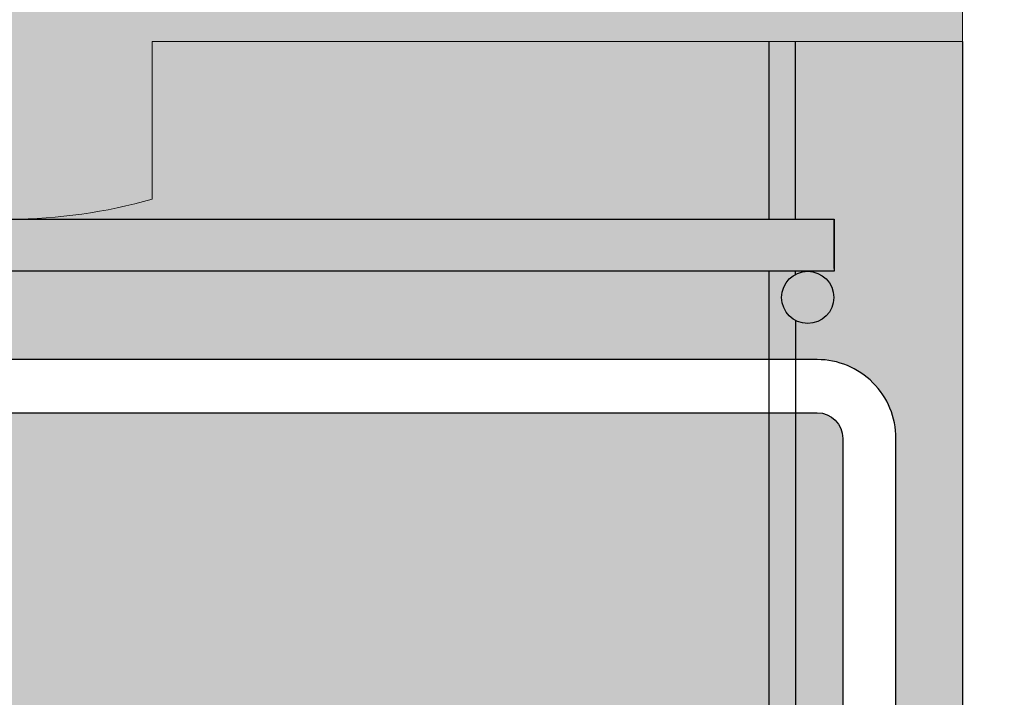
# Model space of a CAD drawing. Header units: millimetres. Extents: x 0 to 30, y 0 to 35.5.
# Tile 11 of 147: x 18.904 to 19.718, y 11.197 to 11.756. Entities that reach past the tile are written whole.
import ezdxf

# ---------------------------------------------------------------- set-up
doc = ezdxf.new("R2010")
doc.units = ezdxf.units.MM
for name, color, linetype, lineweight in [('CONSTRUPANEL', 170, 'Continuous', 20), ('hatch', 252, 'Continuous', 0), ('LAMINA ACCESORIOS', 1, 'Continuous', 30)]:
    doc.layers.add(name, color=color, linetype=linetype, lineweight=lineweight)

msp = doc.modelspace()

# ---------------------------------------------------------------- hatches: boundary and pattern name
at = {"layer": 'hatch', "linetype": 'Continuous'}
h = msp.add_hatch(dxfattribs=at)
h.set_pattern_fill('AR-CONC', color=256, scale=0.1)
h.set_pattern_definition([(49.99999999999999, (-570.9308624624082, -2763.710799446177), (0.7172601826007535, -0.06275213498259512), [0.07500000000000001, -0.8250000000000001]), (355, (-570.9308624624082, -2763.710799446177), (-0.138751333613, 0.7521921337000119), [0.06, -0.66]), (100.45144446, (-570.8710907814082, -2763.716028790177), (0.578508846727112, 0.6894399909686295), [0.06374019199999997, -0.7011421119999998]), (46.18420000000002, (-570.9308624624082, -2763.510799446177), (1.067241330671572, -0.1655192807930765), [0.1125, -1.2375]), (96.63563549, (-570.8419257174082, -2763.524592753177), (0.9346619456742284, 0.9741186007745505), [0.09561034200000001, -1.05171376]), (351.1841639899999, (-570.9308624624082, -2763.510799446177), (0.9346619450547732, 0.9741186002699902), [0.09000000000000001, -0.990000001]), (21, (-570.8308624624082, -2763.560799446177), (0.5969070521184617, -0.4026188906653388), [0.07500000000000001, -0.8250000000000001]), (326.0000000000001, (-570.8308624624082, -2763.560799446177), (0.2433153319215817, 0.7251500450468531), [0.06, -0.66]), (71.45144474, (-570.7811202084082, -2763.594351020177), (0.8402223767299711, 0.3225311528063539), [0.06374019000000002, -0.701142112]), (37.50000000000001, (-570.9308624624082, -2763.710799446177), (0.01215985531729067, 0.3328938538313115), [0, -0.652, 0, -0.67, 0, -0.6625000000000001]), (7.499999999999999, (-570.9308624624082, -2763.710799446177), (0.2630695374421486, 0.3944117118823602), [0, -0.382, 0, -0.637, 0, -0.2525]), (327.5, (-571.1538624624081, -2763.710799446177), (0.533822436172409, -0.02255487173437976), [0, -0.25, 0, -0.78, 0, -1.035]), (317.5, (-571.2538624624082, -2763.710799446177), (0.5831861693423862, 0.1001049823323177), [0, -0.325, 0, -0.518, 0, -0.735])])
h.paths.add_polyline_path([(19.68332639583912, 12.44282171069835), (9.903148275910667, 12.44282171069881), (9.903148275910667, 12.22132898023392, -0.1532882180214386), (9.970576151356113, 12.24249819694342), (10.13992988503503, 12.24249819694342, -0.1690682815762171), (10.20970989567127, 12.22132898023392, 0.1586911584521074), (10.27713777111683, 12.1993757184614), (10.44649150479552, 12.1993757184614, 0.1469625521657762), (10.51783960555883, 12.2221130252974, -0.1512227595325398), (10.583699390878, 12.24249819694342), (10.75226907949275, 12.24249819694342, -0.1690682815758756), (10.82204909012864, 12.22132898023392, 0.1586911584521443), (10.88947696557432, 12.1993757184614), (11.05883069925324, 12.1993757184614, 0.1469625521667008), (11.13017880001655, 12.2221130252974, -0.1512227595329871), (11.1960385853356, 12.24249819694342), (11.36539231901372, 12.24249819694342, -0.1690682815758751), (11.43517232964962, 12.22132898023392, 0.1586911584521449), (11.50260020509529, 12.1993757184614), (11.6574491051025, 12.1993757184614, 0.1678056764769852), (11.74251799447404, 12.2221130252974, -0.1495219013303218), (11.80916182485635, 12.24249819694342), (11.97773151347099, 12.24249819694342, -0.1690682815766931), (12.04751152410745, 12.22132898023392, 0.1586911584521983), (12.1149393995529, 12.1993757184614), (12.27018032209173, 12.1993757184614, 0.1718169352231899), (12.3556412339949, 12.2221130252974, -0.1512227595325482), (12.42150101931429, 12.24249819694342), (12.57713396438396, 12.24249819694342, -0.1882755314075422), (12.65985071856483, 12.22132898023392, 0.1569552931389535), (12.72806263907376, 12.1993757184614), (12.89663232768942, 12.1993757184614, 0.1469625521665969), (12.96798042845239, 12.2221130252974, -0.151222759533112), (13.03384021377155, 12.24249819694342), (13.18947315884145, 12.24249819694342, -0.1929552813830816), (13.27297395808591, 12.22132898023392, 0.1586911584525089), (13.34040183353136, 12.1993757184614), (13.49564275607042, 12.1993757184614, 0.1718169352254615), (13.58110366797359, 12.2221130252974, -0.151222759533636), (13.64696345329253, 12.24249819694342), (13.80220437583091, 12.24249819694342, -0.1923727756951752), (13.88531315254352, 12.22132898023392, 0.1586911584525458), (13.95274102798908, 12.1993757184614), (14.12209476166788, 12.1993757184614, 0.1469625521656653), (14.19344286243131, 12.2221130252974, -0.1512227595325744), (14.25930264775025, 12.24249819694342), (14.42865638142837, 12.24249819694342, -0.1690682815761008), (14.49843639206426, 12.22132898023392, 0.1586911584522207), (14.56586426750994, 12.1993757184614), (14.73443395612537, 12.1993757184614, 0.1435658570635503), (14.80578205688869, 12.2221130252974, -0.1495219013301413), (14.87242588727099, 12.24249819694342), (15.02727478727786, 12.24249819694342, -0.1929552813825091), (15.11077558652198, 12.22132898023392, 0.1586911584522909), (15.17820346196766, 12.1993757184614), (15.34755719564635, 12.1993757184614, 0.1469625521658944), (15.41890529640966, 12.2221130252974, -0.1512227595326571), (15.48476508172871, 12.24249819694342), (15.65411881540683, 12.24249819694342, -0.1639663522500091), (15.72311478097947, 12.22132898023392, 0.1569552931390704), (15.7913267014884, 12.1993757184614), (15.94617560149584, 12.1993757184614, 0.1712277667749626), (16.03124449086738, 12.2221130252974, -0.1512227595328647), (16.09710427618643, 12.24249819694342), (16.26645800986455, 12.24249819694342, -0.1690682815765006), (16.33623802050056, 12.22132898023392, 0.1586911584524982), (16.40366589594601, 12.1993757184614), (16.57301962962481, 12.1993757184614, 0.1469625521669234), (16.64436773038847, 12.2221130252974, -0.1512227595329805), (16.71022751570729, 12.24249819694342), (16.87879720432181, 12.24249819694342, -0.1690682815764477), (16.94857721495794, 12.22132898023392, 0.1586911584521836), (17.01600509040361, 12.1993757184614), (17.18535882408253, 12.1993757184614, 0.1469625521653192), (17.25670692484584, 12.2221130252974, -0.1512227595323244), (17.32256671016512, 12.24249819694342), (17.47819965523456, 12.24249819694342, -0.1929552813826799), (17.56170045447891, 12.22132898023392, 0.1586911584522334), (17.62912832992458, 12.1993757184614), (17.79769801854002, 12.1993757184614, 0.1435658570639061), (17.86904611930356, 12.2221130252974, -0.1495219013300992), (17.93568994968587, 12.24249819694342), (18.0959607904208, 12.24249819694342, -0.148347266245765), (18.17403964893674, 12.22132898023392, 0.1407453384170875), (18.25048404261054, 12.1993757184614), (18.41082125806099, 12.1993757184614, 0.1469625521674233), (18.48216935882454, 12.2221130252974, -0.1512227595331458), (18.54802914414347, 12.24249819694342), (18.71738287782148, 12.24249819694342, -0.1639663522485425), (18.78637884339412, 12.22132898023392, 0.1569552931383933), (18.85459076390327, 12.1993757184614), (19.02316045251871, 12.1993757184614, 0.1120209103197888), (19.09450855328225, 12.2221130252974, -0.1336925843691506), (19.16938485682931, 12.24249819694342), (19.32972207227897, 12.24249819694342, -0.169068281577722), (19.39950208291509, 12.22132898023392, 0.1586911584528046), (19.46692995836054, 12.1993757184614), (19.63628369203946, 12.1993757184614, 0.08064099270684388), (19.68332639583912, 12.20800021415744)])
h.paths.add_polyline_path([(5.415585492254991, 5.446933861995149), (7.752420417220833, 5.446933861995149), (7.752420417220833, 5.859075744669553), (5.415585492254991, 5.859075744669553)], flags=9)
h.paths.add_polyline_path([(2.835242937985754, 5.447070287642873), (5.062528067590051, 5.447070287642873), (5.062528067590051, 5.859212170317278), (2.835242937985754, 5.859212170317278)], flags=9)
h.paths.add_polyline_path([(6.253013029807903, 29.55380223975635), (10.15253274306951, 29.55380223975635), (10.15253274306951, 30.04261227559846), (6.253013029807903, 30.04261227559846)], flags=9)
h.paths.add_polyline_path([(14.21421845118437, 13.05434198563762), (15.32259016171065, 13.05434198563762), (15.32259016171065, 13.54065777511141), (14.21421845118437, 13.54065777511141)], flags=9)
h.paths.add_polyline_path([(13.33071556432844, 9.121942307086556), (14.44634056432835, 9.121942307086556), (14.44634056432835, 9.608258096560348), (13.33071556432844, 9.608258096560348)], flags=9)
h.paths.add_polyline_path([(13.3157799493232, 7.189754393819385), (14.43140494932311, 7.189754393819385), (14.43140494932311, 7.676070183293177), (13.3157799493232, 7.676070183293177)], flags=9)
h.paths.add_polyline_path([(20.56995413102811, 9.859103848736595), (21.7881613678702, 9.859103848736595), (21.7881613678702, 10.34541963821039), (20.56995413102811, 10.34541963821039)], flags=9)
h.paths.add_polyline_path([(20.56822715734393, 10.23902088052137), (21.47661531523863, 10.23902088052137), (21.47661531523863, 10.72533666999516), (20.56822715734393, 10.72533666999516)], flags=9)
h.paths.add_polyline_path([(20.56995413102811, 12.08542444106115), (21.7881613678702, 12.08542444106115), (21.7881613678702, 12.57174023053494), (20.56995413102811, 12.57174023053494)], flags=9)
h.paths.add_polyline_path([(20.56822715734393, 11.70550740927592), (21.47661531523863, 11.70550740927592), (21.47661531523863, 12.19182319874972), (20.56822715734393, 12.19182319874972)], flags=9)
h.paths.add_polyline_path([(20.57271728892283, 10.91273865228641), (22.24719097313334, 10.91273865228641), (22.24719097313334, 11.3990544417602), (20.57271728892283, 11.3990544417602)], flags=9)
h.paths.add_polyline_path([(20.70544191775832, 20.08894268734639), (21.7039781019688, 20.08894268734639), (21.7039781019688, 20.57525847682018), (20.70544191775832, 20.57525847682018)], flags=9)
h.paths.add_polyline_path([(19.42252613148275, 17.43257247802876), (20.25527284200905, 17.43257247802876), (20.25527284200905, 17.91888826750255), (19.42252613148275, 17.91888826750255)], flags=9)
h.paths.add_polyline_path([(18.66647212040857, 15.47460984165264), (19.49921883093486, 15.47460984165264), (19.49921883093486, 15.96092563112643), (18.66647212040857, 15.96092563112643)], flags=9)
h.paths.add_polyline_path([(4.835873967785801, 13.58108029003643), (5.668620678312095, 13.58108029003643), (5.668620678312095, 14.06739607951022), (4.835873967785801, 14.06739607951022)], flags=9)
h.paths.add_polyline_path([(20.73588898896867, 14.35089859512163), (21.73787912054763, 14.35089859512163), (21.73787912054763, 14.83721438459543), (20.73588898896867, 14.83721438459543)], flags=9)
h.paths.add_polyline_path([(3.416353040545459, 15.61913854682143), (4.418343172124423, 15.61913854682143), (4.418343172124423, 16.10545433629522), (3.416353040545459, 16.10545433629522)], flags=9)
h.paths.add_polyline_path([(17.00936788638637, 22.63855517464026), (19.82951591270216, 22.63855517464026), (19.82951591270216, 23.51862096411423), (17.00936788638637, 23.51862096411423)], flags=9)
h.paths.add_polyline_path([(15.86712330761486, 24.20784043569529), (15.86712330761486, 25.42604767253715), (15.38080751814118, 25.42604767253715), (15.38080751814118, 24.20784043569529)], flags=9)
h.paths.add_polyline_path([(15.48720627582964, 24.20611346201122), (15.48720627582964, 25.1145016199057), (15.00089048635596, 25.1145016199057), (15.00089048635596, 24.20611346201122)], flags=9)
h.paths.add_polyline_path([(13.64080271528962, 24.20784043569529), (13.64080271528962, 25.42604767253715), (13.15448692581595, 25.42604767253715), (13.15448692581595, 24.20784043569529)], flags=9)
h.paths.add_polyline_path([(14.02071974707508, 24.20611346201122), (14.02071974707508, 25.1145016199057), (13.5344039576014, 25.1145016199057), (13.5344039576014, 24.20611346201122)], flags=9)
h.paths.add_polyline_path([(14.81348850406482, 24.21060359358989), (14.81348850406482, 25.07823517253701), (14.32717271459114, 25.07823517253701), (14.32717271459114, 24.21060359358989)], flags=9)
h.paths.add_polyline_path([(17.29867968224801, 18.13990936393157), (18.5168869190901, 18.13990936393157), (18.5168869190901, 18.62622515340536), (17.29867968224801, 18.62622515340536)], flags=9)
h.paths.add_polyline_path([(17.29695270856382, 18.51982639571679), (18.20534086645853, 18.51982639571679), (18.20534086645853, 19.00614218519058), (17.29695270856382, 19.00614218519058)], flags=9)
h.paths.add_polyline_path([(17.29867968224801, 20.36622995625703), (18.5168869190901, 20.36622995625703), (18.5168869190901, 20.85254574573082), (17.29867968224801, 20.85254574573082)], flags=9)
h.paths.add_polyline_path([(17.29695270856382, 19.98631292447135), (18.20534086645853, 19.98631292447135), (18.20534086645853, 20.47262871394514), (17.29695270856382, 20.47262871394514)], flags=9)
h.paths.add_polyline_path([(17.30144284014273, 19.19354416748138), (18.97591652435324, 19.19354416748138), (18.97591652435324, 19.67985995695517), (17.30144284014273, 19.67985995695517)], flags=9)
h.paths.add_polyline_path([(16.38756954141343, 14.30381649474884), (17.60577677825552, 14.30381649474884), (17.60577677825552, 14.79013228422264), (16.38756954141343, 14.79013228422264)], flags=9)
h.paths.add_polyline_path([(16.38584256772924, 14.68373352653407), (17.29423072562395, 14.68373352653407), (17.29423072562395, 15.17004931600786), (16.38584256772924, 15.17004931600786)], flags=9)
h.paths.add_polyline_path([(16.38756954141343, 16.53013708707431), (17.60577677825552, 16.53013708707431), (17.60577677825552, 17.0164528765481), (16.38756954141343, 17.0164528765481)], flags=9)
h.paths.add_polyline_path([(16.38584256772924, 16.15022005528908), (17.29423072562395, 16.15022005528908), (17.29423072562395, 16.63653584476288), (16.38584256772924, 16.63653584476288)], flags=9)
h.paths.add_polyline_path([(16.39033269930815, 15.35745129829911), (18.06480638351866, 15.35745129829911), (18.06480638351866, 15.8437670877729), (16.39033269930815, 15.8437670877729)], flags=9)
h.paths.add_polyline_path([(9.419009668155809, 24.30208161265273), (9.419009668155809, 25.52028884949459), (8.93269387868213, 25.52028884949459), (8.93269387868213, 24.30208161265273)], flags=9)
h.paths.add_polyline_path([(9.03909263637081, 24.30035463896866), (9.03909263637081, 25.20874279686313), (8.552776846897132, 25.20874279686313), (8.552776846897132, 24.30035463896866)], flags=9)
h.paths.add_polyline_path([(7.192689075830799, 24.30208161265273), (7.192689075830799, 25.52028884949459), (6.70637328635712, 25.52028884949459), (6.70637328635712, 24.30208161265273)], flags=9)
h.paths.add_polyline_path([(7.572606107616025, 24.30035463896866), (7.572606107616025, 25.20874279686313), (7.086290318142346, 25.20874279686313), (7.086290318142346, 24.30035463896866)], flags=9)
h.paths.add_polyline_path([(8.36537486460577, 24.30484477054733), (8.36537486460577, 25.17247634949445), (7.879059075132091, 25.17247634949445), (7.879059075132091, 24.30484477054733)], flags=9)
h.paths.add_polyline_path([(14.53671226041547, 4.486871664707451), (15.90274227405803, 4.486871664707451), (15.90274227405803, 4.837192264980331), (14.53671226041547, 4.837192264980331)], flags=9)
h.paths.add_polyline_path([(8.410594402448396, 4.837807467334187), (13.32992516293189, 4.837807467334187), (13.32992516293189, 6.384497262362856), (8.410594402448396, 6.384497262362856)], flags=9)
h.paths.add_polyline_path([(17.22020340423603, 6.620624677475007), (18.49486234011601, 6.620624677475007), (18.49486234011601, 7.012159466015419), (17.22020340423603, 7.012159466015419)], flags=9)
h.paths.add_polyline_path([(17.87735105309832, 6.064668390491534), (18.34514095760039, 6.064668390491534), (18.34514095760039, 6.414988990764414), (17.87735105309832, 6.414988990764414)], flags=9)
h.paths.add_polyline_path([(21.00083722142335, 4.468379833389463), (22.85187476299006, 4.468379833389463), (22.85187476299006, 6.653602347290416), (21.00083722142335, 6.653602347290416)], flags=9)
h.paths.add_polyline_path([(17.87619143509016, 4.484552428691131), (19.68960207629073, 4.484552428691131), (19.68960207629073, 4.834873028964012), (17.87619143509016, 4.834873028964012)], flags=9)
h.paths.add_polyline_path([(4.247754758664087, 27.43638564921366), (8.700994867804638, 27.43638564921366), (8.700994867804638, 27.74549206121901), (4.247754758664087, 27.74549206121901)], flags=9)
h.paths.add_polyline_path([(13.87598343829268, 6.62608193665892), (15.37161781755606, 6.62608193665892), (15.37161781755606, 7.017616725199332), (13.87598343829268, 7.017616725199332)], flags=9)
h.paths.add_polyline_path([(20.91004806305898, 6.358224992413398), (22.18470699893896, 6.358224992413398), (22.18470699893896, 6.749759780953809), (20.91004806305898, 6.749759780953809)], flags=9)
h.paths.add_polyline_path([(17.23951445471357, 5.154277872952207), (19.3842074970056, 5.154277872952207), (19.3842074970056, 5.545812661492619), (17.23951445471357, 5.545812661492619)], flags=9)
h.paths.add_polyline_path([(13.86898480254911, 5.154277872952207), (14.96660417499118, 5.154277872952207), (14.96660417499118, 5.545812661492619), (13.86898480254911, 5.545812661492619)], flags=9)
h.paths.add_polyline_path([(19.05846151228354, 25.62268665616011), (20.44887761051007, 25.62268665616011), (20.44887761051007, 25.93179306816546), (19.05846151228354, 25.93179306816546)], flags=9)
h.paths.add_polyline_path([(19.06050789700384, 25.97680174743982), (20.67213818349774, 25.97680174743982), (20.67213818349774, 26.28590815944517), (19.06050789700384, 26.28590815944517)], flags=9)
h.paths.add_polyline_path([(19.06449834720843, 26.37012867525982), (19.95457338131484, 26.37012867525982), (19.95457338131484, 26.67923508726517), (19.06449834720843, 26.67923508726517)], flags=9)
h.paths.add_polyline_path([(19.06572617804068, 26.72680174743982), (20.14181758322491, 26.72680174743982), (20.14181758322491, 27.03590815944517), (19.06572617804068, 27.03590815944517)], flags=9)
h.paths.add_polyline_path([(19.0603032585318, 27.12012867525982), (20.04348879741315, 27.12012867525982), (20.04348879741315, 27.42923508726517), (19.0603032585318, 27.42923508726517)], flags=9)
h.paths.add_polyline_path([(19.05958702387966, 27.47680174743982), (20.29857065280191, 27.47680174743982), (20.29857065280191, 27.78590815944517), (19.05958702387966, 27.78590815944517)], flags=9)
h.paths.add_polyline_path([(3.07370470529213, 25.62012867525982), (5.000273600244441, 25.62012867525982), (5.000273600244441, 25.92923508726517), (3.07370470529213, 25.92923508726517)], flags=9)
h.paths.add_polyline_path([(3.074625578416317, 25.97680174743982), (5.000989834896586, 25.97680174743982), (5.000989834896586, 26.28590815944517), (3.074625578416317, 26.28590815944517)], flags=9)
h.paths.add_polyline_path([(3.079434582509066, 26.37002635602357), (3.818077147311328, 26.37002635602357), (3.818077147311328, 26.67913276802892), (3.079434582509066, 26.67913276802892)], flags=9)
h.paths.add_polyline_path([(3.07994617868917, 26.72680174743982), (3.934925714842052, 26.72680174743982), (3.934925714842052, 27.03590815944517), (3.07994617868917, 27.03590815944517)], flags=9)
h.paths.add_polyline_path([(3.073909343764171, 27.12268665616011), (3.812551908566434, 27.12268665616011), (3.812551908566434, 27.43179306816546), (3.073909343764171, 27.43179306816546)], flags=9)
h.paths.add_polyline_path([(3.074318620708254, 27.47680174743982), (4.150410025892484, 27.47680174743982), (4.150410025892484, 27.78590815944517), (3.074318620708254, 27.78590815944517)], flags=9)
edge = h.paths.add_edge_path()
edge.add_arc((19.62255529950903, 10.2915915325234), 0.1230092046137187, 271.2818348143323, 304.7867363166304)
edge.add_line((19.69273493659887, 10.1905663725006), (19.69273493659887, 9.96828959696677))
edge.add_line((19.69273493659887, 9.96828959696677), (9.903148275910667, 9.968289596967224))
edge.add_line((9.903148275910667, 9.968289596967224), (9.903148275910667, 10.20389513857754))
edge.add_arc((9.984799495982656, 9.8298666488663), 0.3828370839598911, 91.77694187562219, 102.31459637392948, ccw=False)
edge.add_line((9.97292828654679, 10.21251963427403), (10.12409526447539, 10.21251963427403))
edge.add_arc((10.12652425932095, 10.09053256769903), 0.1220112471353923, 55.07214621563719, 91.14071735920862, ccw=False)
edge.add_arc((10.26616114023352, 10.29049011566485), 0.1218770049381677, 235.0721462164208, 269.999999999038)
edge.add_line((10.26616114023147, 10.16861311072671), (10.43551487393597, 10.16861311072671))
edge.add_arc((10.43494264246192, 10.28342654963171), 0.1148148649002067, 270.2855604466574, 305.3522173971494)
edge.add_arc((10.57272275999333, 10.08920827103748), 0.1233113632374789, 90.00000000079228, 125.3522173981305, ccw=False)
edge.add_line((10.57272275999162, 10.21251963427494), (10.73643445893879, 10.21251963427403))
edge.add_arc((10.73886345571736, 10.09053256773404), 0.1220112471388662, 55.0666041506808, 91.14071826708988, ccw=False)
edge.add_arc((10.87850033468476, 10.29049011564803), 0.1218770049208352, 235.0776951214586, 270.0000000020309)
edge.add_line((10.87850033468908, 10.16861311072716), (11.04785406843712, 10.16861311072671))
edge.add_arc((11.04728183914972, 10.28342654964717), 0.1148148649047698, 270.2855593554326, 305.3460535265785)
edge.add_arc((11.18506195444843, 10.0892082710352), 0.1233113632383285, 90, 125.35795570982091, ccw=False)
edge.add_line((11.18506195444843, 10.21251963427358), (11.34955769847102, 10.21251963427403))
edge.add_arc((11.35198669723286, 10.09053256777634), 0.1220112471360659, 55.06425515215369, 91.14071919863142, ccw=False)
edge.add_arc((11.49162357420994, 10.29049011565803), 0.1218770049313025, 235.0800474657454, 270.0000000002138)
edge.add_line((11.49162357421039, 10.16861311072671), (11.64294427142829, 10.16861311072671))
edge.add_arc((11.65701359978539, 10.28710206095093), 0.119321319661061, 263.2284286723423, 305.3395685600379)
edge.add_arc((11.79740114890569, 10.08920827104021), 0.1233113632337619, 89.9999999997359, 125.36445401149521, ccw=False)
edge.add_line((11.79740114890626, 10.21251963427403), (11.94950589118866, 10.21251963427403))
edge.add_arc((11.96231864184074, 10.08765822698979), 0.1255170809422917, 55.07214621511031, 95.85894362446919, ccw=False)
edge.add_arc((12.10396276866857, 10.29049011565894), 0.12187700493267, 235.0721462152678, 269.9999999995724)
edge.add_line((12.10396276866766, 10.16861311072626), (12.27331650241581, 10.16861311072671))
edge.add_arc((12.27274427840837, 10.28342654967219), 0.1148148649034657, 270.2855567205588, 305.3409106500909)
edge.add_arc((12.41052438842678, 10.08920827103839), 0.1233113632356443, 90, 125.3627422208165, ccw=False)
edge.add_line((12.41052438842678, 10.21251963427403), (12.57046958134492, 10.21251963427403))
edge.add_arc((12.57763938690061, 10.09217359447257), 0.1205594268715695, 54.69975155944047, 93.4094566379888, ccw=False)
edge.add_arc((12.71630196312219, 10.28801197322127), 0.119398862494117, 234.6997515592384, 270.0000000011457)
edge.add_line((12.71630196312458, 10.16861311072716), (12.87703120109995, 10.16861311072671))
edge.add_arc((12.88436095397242, 10.28444502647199), 0.1160635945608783, 266.379195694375, 305.342559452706)
edge.add_arc((13.02286358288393, 10.08920827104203), 0.1233113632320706, 89.99999999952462, 125.36130584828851, ccw=False)
edge.add_line((13.02286358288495, 10.21251963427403), (13.18320079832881, 10.21251963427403))
edge.add_arc((13.18937177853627, 10.08993608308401), 0.1227387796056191, 55.0671506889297, 92.88189480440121, ccw=False)
edge.add_arc((13.32942520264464, 10.29049011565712), 0.1218770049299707, 235.0771776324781, 270.0000000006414)
edge.add_line((13.32942520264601, 10.16861311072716), (13.48074589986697, 10.16861311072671))
edge.add_arc((13.49538949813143, 10.28739775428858), 0.1196838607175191, 262.9721187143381, 305.3522173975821)
edge.add_arc((13.63598682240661, 10.08920827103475), 0.1233113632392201, 90.00000000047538, 125.3522173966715, ccw=False)
edge.add_line((13.63598682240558, 10.21251963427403), (13.79969852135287, 10.21251963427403))
edge.add_arc((13.80212751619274, 10.09053256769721), 0.1220112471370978, 55.07214621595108, 91.14071735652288, ccw=False)
edge.add_arc((13.94176439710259, 10.2904901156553), 0.1218770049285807, 235.0721462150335, 270.0000000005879)
edge.add_line((13.94176439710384, 10.16861311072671), (14.11111813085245, 10.16861311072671))
edge.add_arc((14.11054590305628, 10.28342654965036), 0.1148148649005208, 270.285558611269, 305.3442580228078)
edge.add_arc((14.2483260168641, 10.0892082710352), 0.1233113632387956, 90.00000000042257, 125.3596269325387, ccw=False)
edge.add_line((14.24832601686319, 10.21251963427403), (14.41282176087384, 10.21251963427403))
edge.add_arc((14.41525076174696, 10.09053256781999), 0.1220112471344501, 55.062374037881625, 91.14072019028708, ccw=False)
edge.add_arc((14.55488763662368, 10.29049011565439), 0.1218770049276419, 235.0819314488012, 270.0000000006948)
edge.add_line((14.55488763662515, 10.16861311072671), (14.72345732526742, 10.16861311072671))
edge.add_arc((14.72288509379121, 10.2834265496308), 0.114814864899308, 270.2855604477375, 305.3522173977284)
edge.add_arc((14.86066521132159, 10.08920827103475), 0.1233113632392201, 90.00000000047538, 125.3522173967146, ccw=False)
edge.add_line((14.86066521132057, 10.21251963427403), (15.01276995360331, 10.21251963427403))
edge.add_arc((15.02558270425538, 10.08765822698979), 0.1255170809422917, 55.07214621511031, 95.85894362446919, ccw=False)
edge.add_arc((15.16722683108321, 10.29049011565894), 0.12187700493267, 235.0721462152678, 269.9999999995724)
edge.add_line((15.1672268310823, 10.16861311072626), (15.3365805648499, 10.16861311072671))
edge.add_arc((15.33600833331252, 10.28342654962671), 0.1148148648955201, 270.2855604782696, 305.35221739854)
edge.add_arc((15.47378845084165, 10.08920827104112), 0.1233113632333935, 89.99999999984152, 125.352217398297, ccw=False)
edge.add_line((15.47378845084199, 10.21251963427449), (15.62510914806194, 10.21251963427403))
edge.add_arc((15.63908495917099, 10.08960526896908), 0.1237063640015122, 54.693002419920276, 96.48687934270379, ccw=False)
edge.add_arc((15.77956602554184, 10.28801197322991), 0.119398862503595, 234.7067451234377, 269.9999999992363)
edge.add_line((15.77956602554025, 10.16861311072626), (15.94029526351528, 10.16861311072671))
edge.add_arc((15.94762501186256, 10.2844450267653), 0.116063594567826, 266.379197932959, 305.3490252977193)
edge.add_arc((16.08612764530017, 10.08920827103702), 0.1233113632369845, 90.00000000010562, 125.3552216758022, ccw=False)
edge.add_line((16.08612764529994, 10.21251963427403), (16.23744834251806, 10.21251963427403))
edge.add_arc((16.25085350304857, 10.08738380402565), 0.1258517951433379, 55.06434170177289, 96.11448511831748, ccw=False)
edge.add_arc((16.39268926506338, 10.29049011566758), 0.1218770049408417, 235.0802065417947, 269.9999999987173)
edge.add_line((16.39268926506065, 10.16861311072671), (16.56204299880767, 10.16861311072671))
edge.add_arc((16.56147076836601, 10.28342654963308), 0.1148148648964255, 270.2855599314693, 305.3479415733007)
edge.add_arc((16.69925088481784, 10.08920827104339), 0.1233113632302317, 89.9999999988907, 125.35619819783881, ccw=False)
edge.add_line((16.69925088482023, 10.21251963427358), (16.86296258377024, 10.21251963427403))
edge.add_arc((16.86539158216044, 10.09053256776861), 0.1220112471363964, 55.06464618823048, 91.14071902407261, ccw=False)
edge.add_arc((17.00502845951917, 10.29049011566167), 0.1218770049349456, 235.0796558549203, 269.9999999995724)
edge.add_line((17.00502845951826, 10.16861311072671), (17.17438219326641, 10.16861311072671))
edge.add_arc((17.17380996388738, 10.28342654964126), 0.1148148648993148, 270.2855594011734, 305.3461840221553)
edge.add_arc((17.31159007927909, 10.08920827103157), 0.1233113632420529, 90.00000000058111, 125.3578342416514, ccw=False)
edge.add_line((17.31159007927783, 10.21251963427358), (17.47608582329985, 10.21251963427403))
edge.add_arc((17.4785148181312, 10.09053256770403), 0.1220112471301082, 55.072146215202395, 91.14071735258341, ccw=False)
edge.add_arc((17.61815169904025, 10.29049011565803), 0.1218770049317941, 235.0721462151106, 269.9999999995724)
edge.add_line((17.61815169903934, 10.16861311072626), (17.78672138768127, 10.16861311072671))
edge.add_arc((17.78614915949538, 10.28342654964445), 0.1148148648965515, 270.2855588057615, 305.3447372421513)
edge.add_arc((17.92392927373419, 10.08920827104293), 0.1233113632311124, 89.99999999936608, 125.3591808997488, ccw=False)
edge.add_line((17.92392927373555, 10.21251963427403), (18.0884250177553, 10.21251963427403))
edge.add_arc((18.09085401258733, 10.09053256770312), 0.1220112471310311, 55.07214621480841, 91.1407173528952, ccw=False)
edge.add_arc((18.23049089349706, 10.29049011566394), 0.1218770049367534, 235.0721462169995, 269.9999999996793)
edge.add_line((18.23049089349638, 10.16861311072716), (18.39984462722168, 10.16861311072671))
edge.add_arc((18.39927239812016, 10.28342654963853), 0.1148148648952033, 270.2855592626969, 305.3458379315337)
edge.add_arc((18.53705251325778, 10.08920827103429), 0.1233113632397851, 90.00000000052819, 125.35815639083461, ccw=False)
edge.add_line((18.53705251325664, 10.21251963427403), (18.70403758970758, 10.21251963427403))
edge.add_arc((18.70482989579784, 10.09310910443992), 0.1194131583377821, 54.69975155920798, 90.38016018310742, ccw=False)
edge.add_arc((18.84283008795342, 10.28801197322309), 0.1193988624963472, 234.6997515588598, 270.0000000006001)
edge.add_line((18.84283008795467, 10.16861311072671), (19.01218382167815, 10.16861311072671))
edge.add_arc((19.01161159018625, 10.2834265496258), 0.114814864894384, 270.285560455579, 305.3522173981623)
edge.add_arc((19.14939170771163, 10.08920827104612), 0.1233113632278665, 89.99999999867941, 125.35221739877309, ccw=False)
edge.add_line((19.14939170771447, 10.21251963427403), (19.30071240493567, 10.21251963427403))
edge.add_arc((19.31411756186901, 10.0873838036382), 0.1258517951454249, 55.072146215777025, 96.1144834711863, ccw=False)
edge.add_arc((19.45595332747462, 10.2904901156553), 0.1218770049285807, 235.0721462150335, 270.0000000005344)
edge.add_line((19.45595332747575, 10.16861311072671), (19.62530706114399, 10.16861311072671))
edge = h.paths.add_edge_path()
edge.add_line((9.90314827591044, 11.47570212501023), (19.56336750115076, 11.47570212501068))
edge.add_arc((19.5633675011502, 11.41062638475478), 0.06507574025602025, 0, 89.99999999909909, ccw=False)
edge.add_line((19.62844324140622, 11.41062638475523), (19.62844324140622, 10.67275408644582))
edge.add_line((19.62844324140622, 10.67275408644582), (19.68332639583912, 10.67275408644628))
edge.add_line((19.68332639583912, 10.67275408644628), (19.68332639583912, 11.73835722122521))
edge.add_line((19.68332639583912, 11.73835722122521), (19.0137519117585, 11.73835722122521))
edge.add_line((19.0137519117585, 11.73835722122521), (19.0137519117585, 11.60820574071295))
edge.add_arc((18.89653717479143, 12.01720191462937), 0.4254611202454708, 254.00815910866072, 285.99184089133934, ccw=False)
edge.add_line((18.77932243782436, 11.60820574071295), (18.77932243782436, 11.73835722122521))
edge.add_line((18.77932243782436, 11.73835722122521), (18.71816692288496, 11.73835722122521))
edge.add_line((18.71816692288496, 11.73835722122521), (18.71816692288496, 11.86929274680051))
edge.add_arc((18.60095218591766, 11.4796579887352), 0.4068839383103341, 73.25701376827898, 106.742986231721)
edge.add_line((18.48373744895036, 11.86929274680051), (18.48373744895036, 11.73835722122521))
edge.add_line((18.48373744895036, 11.73835722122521), (15.36245405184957, 11.73835722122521))
edge.add_line((15.36245405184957, 11.73835722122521), (15.36245405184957, 11.60820574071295))
edge.add_arc((15.24523931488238, 12.01720191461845), 0.4254611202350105, 254.008159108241, 285.99184089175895, ccw=False)
edge.add_line((15.1280245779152, 11.60820574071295), (15.1280245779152, 11.73835722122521))
edge.add_line((15.1280245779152, 11.73835722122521), (14.45845009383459, 11.73835722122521))
edge.add_line((14.45845009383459, 11.73835722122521), (14.45845009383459, 11.86929274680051))
edge.add_arc((14.34123535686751, 11.47965798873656), 0.4068839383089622, 73.2570137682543, 106.7429862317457)
edge.add_line((14.22402061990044, 11.86929274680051), (14.22402061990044, 11.73835722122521))
edge.add_line((14.22402061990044, 11.73835722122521), (11.10273722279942, 11.73835722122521))
edge.add_line((11.10273722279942, 11.73835722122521), (11.10273722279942, 11.60820574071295))
edge.add_arc((10.98552248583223, 12.01720191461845), 0.4254611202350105, 254.008159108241, 285.99184089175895, ccw=False)
edge.add_line((10.86830774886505, 11.60820574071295), (10.86830774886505, 11.73835722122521))
edge.add_line((10.86830774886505, 11.73835722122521), (10.80715223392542, 11.73835722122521))
edge.add_line((10.80715223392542, 11.73835722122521), (10.80715223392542, 11.86929274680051))
edge.add_arc((10.68993749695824, 11.47965798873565), 0.4068839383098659, 73.25701376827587, 106.7429862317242)
edge.add_line((10.57272275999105, 11.86929274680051), (10.57272275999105, 11.73835722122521))
edge.add_line((10.57272275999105, 11.73835722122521), (9.903148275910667, 11.73835722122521))
edge.add_line((9.903148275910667, 11.73835722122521), (9.90314827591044, 11.47570212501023))
edge = h.paths.add_edge_path()
edge.add_line((19.43243197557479, 10.94246558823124), (9.903148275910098, 10.94246558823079))
edge.add_line((9.903148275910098, 10.94246558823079), (9.903148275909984, 10.67275408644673))
edge.add_line((9.903148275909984, 10.67275408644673), (10.5821313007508, 10.67275408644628))
edge.add_line((10.5821313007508, 10.67275408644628), (10.5821313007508, 10.80368961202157))
edge.add_arc((10.6993460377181, 10.3946934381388), 0.4254611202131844, 74.00815910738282, 105.99184089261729, ccw=False)
edge.add_line((10.8165607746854, 10.80368961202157), (10.8165607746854, 10.67275408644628))
edge.add_line((10.8165607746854, 10.67275408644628), (10.8777162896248, 10.67275408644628))
edge.add_line((10.8777162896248, 10.67275408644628), (10.8777162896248, 10.54260260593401))
edge.add_arc((10.9949310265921, 10.93223736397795), 0.4068839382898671, 253.2570137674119, 286.742986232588)
edge.add_line((11.1121457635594, 10.54260260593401), (11.1121457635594, 10.67275408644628))
edge.add_line((11.1121457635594, 10.67275408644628), (14.23342916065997, 10.67275408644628))
edge.add_line((14.23342916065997, 10.67275408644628), (14.23342916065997, 10.80368961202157))
edge.add_arc((14.35064389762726, 10.3946934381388), 0.4254611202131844, 74.00815910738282, 105.99184089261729, ccw=False)
edge.add_line((14.46785863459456, 10.80368961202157), (14.46785863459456, 10.67275408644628))
edge.add_line((14.46785863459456, 10.67275408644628), (15.13743311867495, 10.67275408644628))
edge.add_line((15.13743311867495, 10.67275408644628), (15.13743311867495, 10.54260260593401))
edge.add_arc((15.25464785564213, 10.921684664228), 0.3967902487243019, 252.8180373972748, 287.1819626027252)
edge.add_line((15.37186259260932, 10.54260260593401), (15.37186259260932, 10.67275408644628))
edge.add_line((15.37186259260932, 10.67275408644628), (18.49314598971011, 10.67275408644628))
edge.add_line((18.49314598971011, 10.67275408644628), (18.49314598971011, 10.80368961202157))
edge.add_arc((18.61036072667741, 10.3946934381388), 0.4254611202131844, 74.00815910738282, 105.99184089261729, ccw=False)
edge.add_line((18.72757546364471, 10.80368961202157), (18.72757546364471, 10.67275408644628))
edge.add_line((18.72757546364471, 10.67275408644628), (18.78873097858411, 10.67275408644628))
edge.add_line((18.78873097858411, 10.67275408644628), (18.78873097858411, 10.54260260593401))
edge.add_arc((18.90594571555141, 10.93223736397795), 0.4068839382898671, 253.2570137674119, 286.742986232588)
edge.add_line((19.02316045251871, 10.54260260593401), (19.02316045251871, 10.67275408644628))
edge.add_line((19.02316045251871, 10.67275408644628), (19.58453671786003, 10.67275408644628))
edge.add_line((19.58453671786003, 10.67275408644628), (19.58453671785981, 11.41062638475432))
edge.add_arc((19.56336750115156, 11.41062638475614), 0.02116921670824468, 0, 90.00000000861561)
edge.add_line((19.5633675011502, 11.43179560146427), (9.90314827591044, 11.43179560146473))
edge.add_line((9.90314827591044, 11.43179560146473), (9.903148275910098, 10.9863721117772))
edge.add_line((9.903148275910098, 10.9863721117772), (19.4324319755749, 10.98637211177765))
edge.add_line((19.4324319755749, 10.98637211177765), (19.43243197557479, 10.94246558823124))
h = msp.add_hatch(dxfattribs=at)
h.set_pattern_fill('HONEY', color=256, scale=0.333362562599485)
h.set_pattern_definition([(0, (-238.644041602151, -1954.91538008), (0.06250548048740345, 0.03608755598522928), [0.04167032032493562, -0.08334064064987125]), (120, (-238.644041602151, -1954.91538008), (-0.06250548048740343, 0.03608755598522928), [0.04167032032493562, -0.08334064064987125]), (59.99999999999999, (-238.644041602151, -1954.91538008), (1.387900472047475e-17, 0.07217511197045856), [-0.08334064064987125, 0.04167032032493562])])
h.paths.add_polyline_path([(14.22402061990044, 11.73835722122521), (14.22402061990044, 11.86929274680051, -0.1471588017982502), (14.45845009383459, 11.86929274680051), (14.45845009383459, 11.73835722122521), (15.1280245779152, 11.73835722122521), (15.1280245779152, 11.60820574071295, 0.1404682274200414), (15.36245405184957, 11.60820574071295), (15.36245405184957, 11.73835722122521), (18.48373744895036, 11.73835722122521), (18.48373744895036, 11.86929274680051, -0.1471588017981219), (18.71816692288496, 11.86929274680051), (18.71816692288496, 11.73835722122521), (18.77932243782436, 11.73835722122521), (18.77932243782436, 11.60820574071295, 0.1404682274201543), (19.0137519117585, 11.60820574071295), (19.0137519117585, 11.73835722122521), (19.68332639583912, 11.73835722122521), (19.68332639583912, 12.20800021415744, -0.08064099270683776), (19.63628369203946, 12.1993757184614), (19.46692995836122, 12.1993757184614, -0.1586911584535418), (19.39950208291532, 12.22132898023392, 0.1690682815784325), (19.32972207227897, 12.24249819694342), (19.16938485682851, 12.24249819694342, 0.1336925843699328), (19.09450855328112, 12.22211302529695, -0.1120209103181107), (19.02316045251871, 12.1993757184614), (18.85459076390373, 12.1993757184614, -0.1569552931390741), (18.78637884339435, 12.22132898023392, 0.1639663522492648), (18.71738287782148, 12.24249819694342), (18.54802914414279, 12.24249819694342, 0.1512227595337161), (18.48216935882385, 12.22211302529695, -0.146962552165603), (18.41082125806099, 12.1993757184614), (18.25048404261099, 12.1993757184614, -0.1407453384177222), (18.17403964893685, 12.22132898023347, 0.148347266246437), (18.09596079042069, 12.24249819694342), (17.9356899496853, 12.24249819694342, 0.1495219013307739), (17.86904611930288, 12.22211302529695, -0.1435658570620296), (17.79769801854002, 12.1993757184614), (17.62912832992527, 12.1993757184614, -0.1586911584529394), (17.56170045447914, 12.22132898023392, 0.1929552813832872), (17.47819965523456, 12.24249819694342), (17.32256671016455, 12.24249819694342, 0.1512227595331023), (17.25670692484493, 12.22211302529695, -0.1469625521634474), (17.18535882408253, 12.1993757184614), (17.01600509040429, 12.1993757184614, -0.1586911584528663), (16.94857721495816, 12.22132898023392, 0.1690682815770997), (16.87879720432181, 12.24249819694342), (16.71022751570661, 12.24249819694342, 0.1512227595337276), (16.64436773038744, 12.22211302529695, -0.1469625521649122), (16.57301962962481, 12.1993757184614), (16.4036658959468, 12.1993757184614, -0.1586911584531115), (16.3362380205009, 12.22132898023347, 0.1690682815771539), (16.26645800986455, 12.24249819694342), (16.09710427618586, 12.24249819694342, 0.1512227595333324), (16.03124449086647, 12.22211302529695, -0.1313353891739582), (15.96679620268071, 12.1993757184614), (15.79132670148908, 12.1993757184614, -0.1569552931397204), (15.7231147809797, 12.22132898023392, 0.1639663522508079), (15.65411881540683, 12.24249819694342), (15.48476508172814, 12.24249819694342, 0.1512227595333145), (15.41890529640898, 12.22211302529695, -0.1469625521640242), (15.34755719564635, 12.1993757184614), (15.17820346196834, 12.1993757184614, -0.1586911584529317), (15.11077558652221, 12.22132898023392, 0.1929552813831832), (15.02727478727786, 12.24249819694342), (14.87242588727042, 12.24249819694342, 0.1495219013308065), (14.80578205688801, 12.22211302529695, -0.1435658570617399), (14.73443395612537, 12.1993757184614), (14.56586426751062, 12.1993757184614, -0.1586911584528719), (14.49843639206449, 12.22132898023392, 0.1690682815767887), (14.42865638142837, 12.24249819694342), (14.25930264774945, 12.24249819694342, 0.1512227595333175), (14.19344286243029, 12.22211302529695, -0.1469625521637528), (14.12209476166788, 12.1993757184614), (13.95274102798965, 12.1993757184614, -0.1586911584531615), (13.88531315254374, 12.22132898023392, 0.1923727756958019), (13.80220437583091, 12.24249819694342), (13.64696345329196, 12.24249819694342, 0.1512227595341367), (13.58110366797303, 12.22211302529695, -0.1307532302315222), (13.51688974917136, 12.1993757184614), (13.34040183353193, 12.1993757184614, -0.158691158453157), (13.27297395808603, 12.22132898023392, 0.1929552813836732), (13.18947315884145, 12.24249819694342), (13.03384021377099, 12.24249819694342, 0.1512227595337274), (12.96798042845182, 12.22211302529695, -0.1469625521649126), (12.89663232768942, 12.1993757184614), (12.72806263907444, 12.1993757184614, -0.1569552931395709), (12.65985071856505, 12.22132898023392, 0.1882755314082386), (12.57713396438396, 12.24249819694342), (12.4215010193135, 12.24249819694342, 0.1512227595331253), (12.35564123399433, 12.22211302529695, -0.1307532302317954), (12.29142731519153, 12.1993757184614), (12.11493939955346, 12.1993757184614, -0.1586911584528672), (12.04751152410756, 12.22132898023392, 0.1690682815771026), (11.97773151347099, 12.24249819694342), (11.80916182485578, 12.24249819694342, 0.149521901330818), (11.74251799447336, 12.22211302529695, -0.1313353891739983), (11.6766767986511, 12.1993757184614), (11.50260020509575, 12.1993757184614, -0.1586911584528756), (11.43517232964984, 12.22132898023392, 0.169068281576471), (11.36539231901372, 12.24249819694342), (11.1960385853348, 12.24249819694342, 0.1512227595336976), (11.13017880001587, 12.22211302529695, -0.1469625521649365), (11.05883069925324, 12.1993757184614), (10.889476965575, 12.1993757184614, -0.1586911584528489), (10.82204909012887, 12.22132898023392, 0.1690682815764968), (10.75226907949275, 12.24249819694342), (10.58369939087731, 12.24249819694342, 0.1512227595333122), (10.51783960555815, 12.22211302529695, -0.1469625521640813), (10.44649150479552, 12.1993757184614), (10.27713777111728, 12.1993757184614, -0.158691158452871), (10.20970989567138, 12.22132898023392, 0.1690682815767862), (10.13992988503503, 12.24249819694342), (9.970576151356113, 12.24249819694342, 0.1532882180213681), (9.903148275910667, 12.22132898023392), (9.903148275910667, 11.73835722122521), (10.57272275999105, 11.73835722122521), (10.57272275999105, 11.86929274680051, -0.1471588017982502), (10.80715223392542, 11.86929274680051), (10.80715223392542, 11.73835722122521), (10.86830774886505, 11.73835722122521), (10.86830774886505, 11.60820574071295, 0.1404682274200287), (11.10273722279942, 11.60820574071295), (11.10273722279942, 11.73835722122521)])

# ---------------------------------------------------------------- linework, layer by layer
at = {"linetype": 'Continuous'}
msp.add_line((19.68332639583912, 11.73835722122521), (19.68332639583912, 10.67275408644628), dxfattribs=at)
at = {"layer": 'CONSTRUPANEL', "linetype": 'Continuous'}
msp.add_lwpolyline([(18.71816692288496, 11.86929274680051), (18.71816692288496, 11.73835722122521), (18.77932243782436, 11.73835722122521), (18.77932243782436, 11.60820574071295, 0.1404682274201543), (19.0137519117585, 11.60820574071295), (19.0137519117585, 11.73835722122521), (19.68332639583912, 11.73835722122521), (19.68332639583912, 12.20800021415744, -0.08064099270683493)], format="xyb", dxfattribs=at)
at = {"layer": 'LAMINA ACCESORIOS'}
for p, q in [((19.52338120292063, 11.73835722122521), (19.52338120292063, 11.59174079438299)), ((19.54533446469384, 11.59174079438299), (19.54533446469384, 11.73835722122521)), ((10.01840290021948, 11.59174079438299), (19.57748031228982, 11.59174079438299)), ((19.57748031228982, 11.58860461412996), (19.57748031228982, 11.59174079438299)), ((19.57748031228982, 11.58860461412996), (19.57748031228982, 11.59174079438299)), ((19.57748031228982, 11.5807641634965), (19.57748031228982, 11.58860461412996)), ((19.57748031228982, 11.5807641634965), (19.57748031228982, 11.58860461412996)), ((19.57748031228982, 11.56978753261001), (19.57748031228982, 11.5807641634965)), ((19.57748031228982, 11.56978753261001), (19.57748031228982, 11.5807641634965)), ((19.57748031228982, 11.559594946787), (19.57748031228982, 11.56978753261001)), ((19.57748031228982, 11.559594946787), (19.57748031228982, 11.56978753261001)), ((19.57748031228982, 11.55097045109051), (19.57748031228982, 11.559594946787)), ((19.57748031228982, 11.559594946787), (19.57748031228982, 11.55097045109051)), ((19.57748031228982, 11.54861831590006), (10.01840290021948, 11.54861831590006)), ((19.52338120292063, 11.54861831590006), (19.52338120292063, 10.86327703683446)), ((19.54533446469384, 11.54548213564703), (19.54533446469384, 11.54861831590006)), ((19.57748031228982, 11.55097045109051), (19.57748031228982, 11.54861831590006)), ((19.57748031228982, 11.55097045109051), (19.57748031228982, 11.54861831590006)), ((19.54533446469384, 11.50784797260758), (19.54533446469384, 10.9040473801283))]:
    msp.add_line(p, q, dxfattribs=at)
at = {"layer": 'LAMINA ACCESORIOS', "linetype": 'Continuous'}
msp.add_lwpolyline([(10.01840290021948, 11.59174079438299), (19.57748031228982, 11.59174079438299), (19.57748031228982, 11.54861831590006), (10.01840290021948, 11.54861831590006)], close=True, dxfattribs=at)
msp.add_lwpolyline([(8.13199047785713, 10.94246558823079), (19.43243197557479, 10.94246558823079), (19.43243197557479, 10.98637211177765), (8.13199047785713, 10.9863721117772, -0.403603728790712), (8.110037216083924, 11.00754132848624), (8.110037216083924, 11.41062638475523, -0.4249035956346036), (8.13199047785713, 11.43179560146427), (19.56336750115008, 11.43179560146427, -0.4142135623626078), (19.58453671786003, 11.41062638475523), (19.58453671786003, 10.67275408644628), (19.62844324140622, 10.67275408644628), (19.62844324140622, 11.41062638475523, 0.4142135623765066), (19.56336750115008, 11.47570212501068), (8.13199047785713, 11.47570212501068, 0.4142135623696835), (8.066914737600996, 11.41062638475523), (8.066914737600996, 11.00754132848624, 0.4142135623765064), (8.13199047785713, 10.94246558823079, -5.82403082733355e-12)], format="xyb", dxfattribs=at)
msp.add_circle((19.55552705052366, 11.52705707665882), 0.02156123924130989, dxfattribs=at)

doc.saveas('drawing.dxf')
